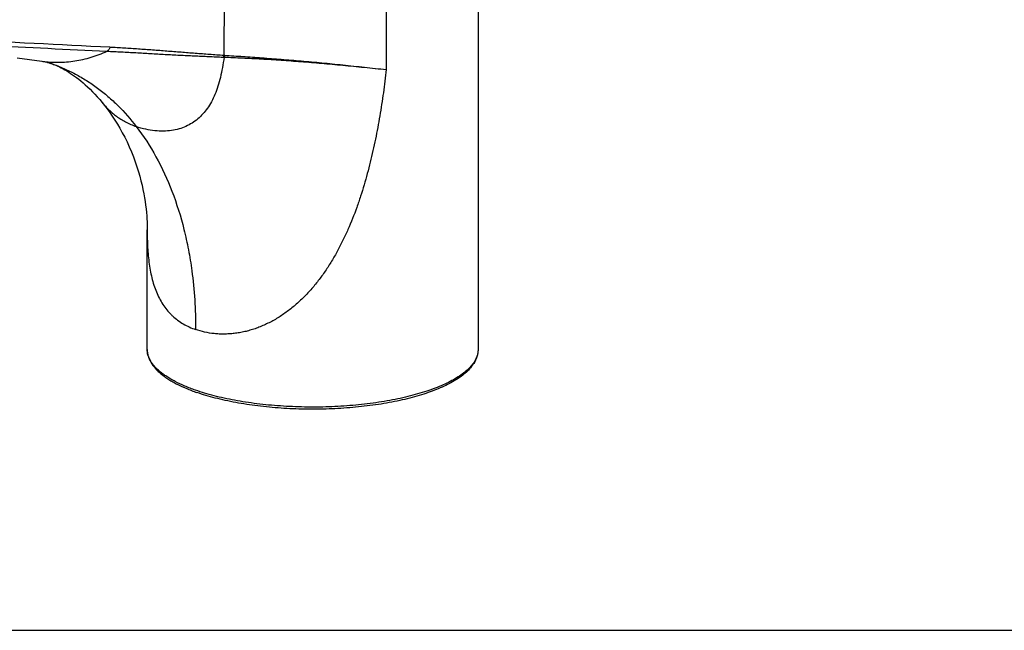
# Model space of a CAD drawing. Header units: millimetres. Extents: x 0 to 559, y 0 to 432.
# Tile 2 of 10: x 130 to 279, y 0 to 92. Entities that reach past the tile are written whole.
import ezdxf

# ---------------------------------------------------------------- set-up
doc = ezdxf.new("R2010")
doc.units = ezdxf.units.MM
doc.header["$LTSCALE"] = 30.734
doc.layers.get('0').update_dxf_attribs({"linetype": 'CONTINUOUS'})

msp = doc.modelspace()

# ---------------------------------------------------------------- linework, layer by layer
at = {"color": 7, "linetype": 'CONTINUOUS'}
for p, q in [((199.14, 134.77), (199.14, 42.45)), ((129.47, 86.51), (133.24, 86)), ((134.58, 85.68), (134.7, 85.64)), ((134.69, 85.65), (134.7, 85.64)), ((149.14, 60.89), (149.14, 60.51)), ((149.14, 42.45), (149.14, 60.51)), ((0, 0), (558.8, 0))]:
    msp.add_line(p, q, dxfattribs=at)
at = {"color": 9, "linetype": 'CONTINUOUS'}
msp.add_line((160.81, 99.59), (160.72, 86.92), dxfattribs=at)
at = {"color": 7, "linetype": 'CONTINUOUS'}
for points in [[(133.24, 86), (133.37, 85.98), (133.5, 85.96), (133.62, 85.94), (133.73, 85.92), (133.85, 85.89), (133.97, 85.86), (134.08, 85.83), (134.21, 85.8), (134.33, 85.76), (134.45, 85.73), (134.58, 85.68)], [(134.69, 85.65), (134.83, 85.6), (135, 85.53), (135.2, 85.45), (135.42, 85.36), (135.65, 85.26), (135.9, 85.14), (136.16, 85), (136.44, 84.86), (136.71, 84.7), (137, 84.53), (137.28, 84.36), (137.57, 84.17), (137.86, 83.97), (138.16, 83.76), (138.47, 83.53), (138.79, 83.28), (139.11, 83.02), (139.45, 82.73), (139.79, 82.43), (140.14, 82.11), (140.5, 81.76), (140.86, 81.4), (141.23, 81.02), (141.6, 80.62), (141.96, 80.2), (142.32, 79.77)], [(142.32, 79.77), (142.7, 79.31), (143.09, 78.8), (143.47, 78.27), (143.86, 77.71), (144.25, 77.12), (144.63, 76.51), (145.01, 75.87), (145.38, 75.2), (145.74, 74.51), (146.09, 73.8), (146.43, 73.06), (146.75, 72.31), (147.05, 71.55), (147.33, 70.79), (147.58, 70.04), (147.81, 69.31), (148.01, 68.61), (148.2, 67.92), (148.36, 67.25), (148.5, 66.6), (148.62, 65.98), (148.73, 65.37), (148.82, 64.79), (148.9, 64.23), (148.96, 63.69), (149.02, 63.16), (149.06, 62.66), (149.09, 62.19), (149.11, 61.73), (149.13, 61.3), (149.14, 60.89)]]:
    msp.add_lwpolyline(points, dxfattribs=at)
at = {"color": 9, "linetype": 'CONTINUOUS'}
for centre, radius, start, end in [((435.27, 5984.34), 5903.4, 266.7222, 267.167022), ((333.71, 4204.16), 4121.04, 266.85044, 267.34853), ((161.47, 107.98), 21.36, 267.6927, 268.0595), ((162.16, 107.17), 20.3, 265.9316, 266.3093)]:
    msp.add_arc(centre, radius, start, end, dxfattribs=at)
for points, knots in [([(185.27, 98.74), (185.27, 97.57), (185.27, 95.24), (185.27, 91.74), (185.27, 88.25), (185.27, 85.91), (185.27, 84.75)], [0, 0, 0, 0, 0.249993, 0.499991, 0.749997, 1, 1, 1, 1]), ([(143.5, 88.15), (143.48, 88.08), (143.44, 87.94), (143.34, 87.76), (143.22, 87.62), (143.12, 87.55), (143.07, 87.52)], [0, 0, 0, 0, 0.275143, 0.535884, 0.777685, 1, 1, 1, 1]), ([(143.5, 88.15), (144.22, 88.11), (145.66, 88.03), (147.81, 87.89), (149.96, 87.74), (152.11, 87.57), (154.26, 87.4), (156.41, 87.23), (158.56, 87.07), (160, 86.97), (160.72, 86.92)], [0, 0, 0, 0, 0.125315, 0.250447, 0.375435, 0.500325, 0.625176, 0.750048, 0.874984, 1, 1, 1, 1]), ([(133.24, 86), (133.65, 85.95), (134.47, 85.86), (135.72, 85.83), (136.96, 85.89), (138.62, 86.08), (140.69, 86.56), (142.28, 87.17), (143.07, 87.52)], [0, 0, 0, 0, 0.123243, 0.24641, 0.369804, 0.493739, 0.744205, 1, 1, 1, 1]), ([(143.07, 87.52), (143.79, 87.49), (145.25, 87.42), (147.44, 87.3), (149.63, 87.17), (151.83, 87.04), (154.03, 86.93), (156.23, 86.82), (158.43, 86.72), (159.89, 86.66), (160.61, 86.63)], [0, 0, 0, 0, 0.124175, 0.248897, 0.374092, 0.49958, 0.625117, 0.75045, 0.875427, 1, 1, 1, 1]), ([(160.75, 86.63), (160.69, 86.09), (160.53, 85.07), (160.23, 83.59), (159.85, 82.24), (159.4, 81.01), (158.87, 79.89), (158.26, 78.9), (157.57, 78.02), (156.8, 77.27), (155.93, 76.64), (154.98, 76.13), (153.94, 75.75), (152.8, 75.51), (151.58, 75.41), (150.27, 75.47), (148.89, 75.7), (147.96, 75.96), (147.49, 76.13)], [0, 0, 0, 0, 0.080122, 0.154602, 0.223922, 0.288659, 0.349446, 0.406896, 0.461747, 0.514924, 0.56746, 0.620425, 0.674911, 0.731958, 0.792502, 0.857154, 0.926343, 1, 1, 1, 1]), ([(160.72, 86.92), (160.71, 86.89), (160.69, 86.79), (160.65, 86.7), (160.61, 86.63)], [0, 0, 0, 0, 0.255773, 1, 1, 1, 1]), ([(160.85, 86.91), (160.85, 86.88), (160.82, 86.79), (160.79, 86.69), (160.75, 86.63)], [0, 0, 0, 0, 0.255754, 1, 1, 1, 1]), ([(160.75, 86.63), (161.68, 86.59), (163.57, 86.51), (165.94, 86.38), (167.88, 86.27), (169.88, 86.14), (172.42, 85.95), (175.53, 85.7), (178.71, 85.41), (181.97, 85.09), (184.16, 84.86), (185.27, 84.75)], [0, 0, 0, 0, 0.113386, 0.230229, 0.289947, 0.350524, 0.474186, 0.601073, 0.731073, 0.864088, 1, 1, 1, 1]), ([(160.85, 86.91), (161.77, 86.85), (163.64, 86.72), (166.49, 86.52), (169.43, 86.3), (172.45, 86.05), (175.55, 85.77), (179.83, 85.34), (183.08, 84.99), (185.27, 84.75)], [0, 0, 0, 0, 0.11276, 0.229326, 0.349561, 0.473296, 0.600335, 0.730545, 1, 1, 1, 1]), ([(134.7, 85.64), (135.31, 85.43), (136.53, 84.95), (138.3, 84.09), (140.01, 83.1), (141.66, 81.96), (143.24, 80.69), (145.26, 78.82), (146.64, 77.24), (147.49, 76.13)], [0, 0, 0, 0, 0.121018, 0.242435, 0.36465, 0.488051, 0.612993, 0.7398, 1, 1, 1, 1]), ([(185.27, 84.75), (185.14, 83.58), (184.84, 81.24), (184.3, 77.73), (183.65, 74.23), (182.87, 70.75), (182.09, 67.88), (181.39, 65.6), (180.62, 63.34), (179.74, 61.11), (178.73, 58.94), (177.91, 57.34), (177.17, 56.05), (176.54, 55.03), (175.88, 54.04), (175.01, 52.84), (173.88, 51.46), (172.66, 50.17), (171.36, 48.99), (169.98, 47.91), (168.77, 47.13), (167.77, 46.58), (167, 46.21), (166.23, 45.87), (165.45, 45.58), (164.67, 45.33), (163.88, 45.13), (163.09, 44.97), (162.31, 44.86), (161.53, 44.79), (160.76, 44.76), (160, 44.77), (159.02, 44.84), (157.83, 45.04), (156.91, 45.3), (156.46, 45.45)], [0, 0, 0, 0, 0.064039, 0.128275, 0.192699, 0.257298, 0.322046, 0.354469, 0.386921, 0.451875, 0.484365, 0.516846, 0.549303, 0.565516, 0.581715, 0.614049, 0.646279, 0.678363, 0.710247, 0.741859, 0.773126, 0.788607, 0.803965, 0.819187, 0.83426, 0.849171, 0.863911, 0.878469, 0.892835, 0.906996, 0.920942, 0.934668, 0.948173, 0.974519, 1, 1, 1, 1]), ([(142.32, 79.77), (142.48, 79.58), (142.81, 79.2), (143.34, 78.66), (143.9, 78.15), (144.51, 77.67), (145.16, 77.22), (145.88, 76.81), (146.66, 76.44), (147.21, 76.23), (147.49, 76.13)], [0, 0, 0, 0, 0.117545, 0.234824, 0.352832, 0.472752, 0.595918, 0.723782, 0.857915, 1, 1, 1, 1]), ([(147.49, 76.13), (148.6, 74.69), (150.63, 71.54), (153.03, 66.3), (154.52, 61.54), (155.4, 57.49), (155.74, 55.4), (155.88, 54.34)], [0, 0, 0, 0, 0.230705, 0.474003, 0.730493, 0.863683, 1, 1, 1, 1]), ([(149.14, 60.51), (149.14, 60.06), (149.15, 59.18), (149.2, 57.88), (149.3, 56.6), (149.44, 55.36), (149.64, 54.16), (149.89, 53.01), (150.22, 51.92), (150.61, 50.89), (151.08, 49.92), (151.63, 49.03), (152.15, 48.36), (152.61, 47.86), (153.09, 47.39), (153.73, 46.85), (154.58, 46.29), (155.49, 45.82), (156.13, 45.57), (156.46, 45.45)], [0, 0, 0, 0, 0.073919, 0.146497, 0.217553, 0.28692, 0.354347, 0.419666, 0.482856, 0.544073, 0.60344, 0.661137, 0.717585, 0.745537, 0.773414, 0.82914, 0.885182, 0.941991, 1, 1, 1, 1]), ([(155.88, 54.34), (156.08, 52.88), (156.37, 49.93), (156.46, 46.96), (156.46, 45.45)], [0, 0, 0, 0, 0.493578, 1, 1, 1, 1]), ([(156.46, 36.29), (155.91, 36.48), (154.85, 36.88), (153.61, 37.46), (152.71, 37.96), (152.1, 38.33), (151.55, 38.71), (151.05, 39.1), (150.61, 39.5), (150.22, 39.9), (149.89, 40.32), (149.62, 40.74), (149.41, 41.16), (149.25, 41.59), (149.16, 42.02), (149.14, 42.3), (149.14, 42.45)], [0, 0, 0, 0, 0.174664, 0.334448, 0.408594, 0.47886, 0.54526, 0.607852, 0.666746, 0.722112, 0.774191, 0.823311, 0.86989, 0.914445, 0.957587, 1, 1, 1, 1]), ([(199.14, 42.45), (199.14, 42.34), (199.13, 42.12), (199.06, 41.69), (198.88, 41.15), (198.54, 40.51), (198.06, 39.89), (197.46, 39.28), (196.73, 38.69), (195.88, 38.13), (194.91, 37.58), (193.83, 37.06), (192.64, 36.58), (191.36, 36.12), (189.98, 35.7), (188.52, 35.31), (186.98, 34.96), (185.37, 34.65), (183.11, 34.29), (180.18, 33.96), (176.58, 33.74), (172.92, 33.71), (169.29, 33.87), (166.32, 34.15), (164.02, 34.47), (162.37, 34.75), (160.78, 35.07), (159.27, 35.43), (157.83, 35.83), (156.91, 36.13), (156.46, 36.29)], [0, 0, 0, 0, 0.006986, 0.01404, 0.028592, 0.044142, 0.061056, 0.079593, 0.099919, 0.122127, 0.146252, 0.172283, 0.200178, 0.229862, 0.261239, 0.294195, 0.328599, 0.364304, 0.401156, 0.47762, 0.556586, 0.636564, 0.716035, 0.793494, 0.831019, 0.867507, 0.902795, 0.936731, 0.969175, 1, 1, 1, 1])]:
    msp.add_open_spline(points, degree=3, knots=knots, dxfattribs=at)
at = {"color": 7, "linetype": 'CONTINUOUS'}
for points, knots in [([(149.14, 42.45), (149.14, 42.29), (149.16, 41.96), (149.27, 41.47), (149.44, 41), (149.67, 40.53), (149.96, 40.08), (150.31, 39.64), (150.71, 39.21), (151.17, 38.8), (151.69, 38.39), (152.25, 38), (152.87, 37.62), (153.78, 37.12), (155.04, 36.54), (156.1, 36.13), (156.65, 35.94)], [0, 0, 0, 0, 0.046269, 0.093017, 0.140716, 0.189839, 0.240834, 0.294107, 0.35001, 0.40883, 0.47079, 0.536054, 0.604731, 0.67688, 0.831603, 1, 1, 1, 1]), ([(199.14, 42.45), (199.14, 42.33), (199.13, 42.08), (199.07, 41.72), (198.98, 41.36), (198.8, 40.89), (198.49, 40.3), (197.99, 39.64), (197.36, 39), (196.61, 38.39), (195.75, 37.81), (194.78, 37.26), (193.7, 36.74), (192.52, 36.25), (191.24, 35.79), (189.87, 35.37), (188.42, 34.98), (186.89, 34.64), (185.3, 34.33), (183.07, 33.97), (180.17, 33.64), (176.6, 33.42), (172.98, 33.39), (169.39, 33.54), (165.89, 33.87), (163.09, 34.3), (160.95, 34.73), (159.44, 35.09), (158.02, 35.49), (157.1, 35.78), (156.65, 35.94)], [0, 0, 0, 0, 0.007895, 0.015834, 0.023864, 0.032029, 0.048929, 0.066886, 0.086176, 0.107008, 0.129519, 0.153784, 0.179826, 0.207628, 0.237138, 0.268276, 0.300942, 0.335014, 0.370358, 0.406824, 0.482466, 0.560579, 0.639704, 0.718351, 0.795044, 0.868375, 0.903375, 0.937064, 0.969311, 1, 1, 1, 1])]:
    msp.add_open_spline(points, degree=3, knots=knots, dxfattribs=at)

doc.saveas('drawing.dxf')
